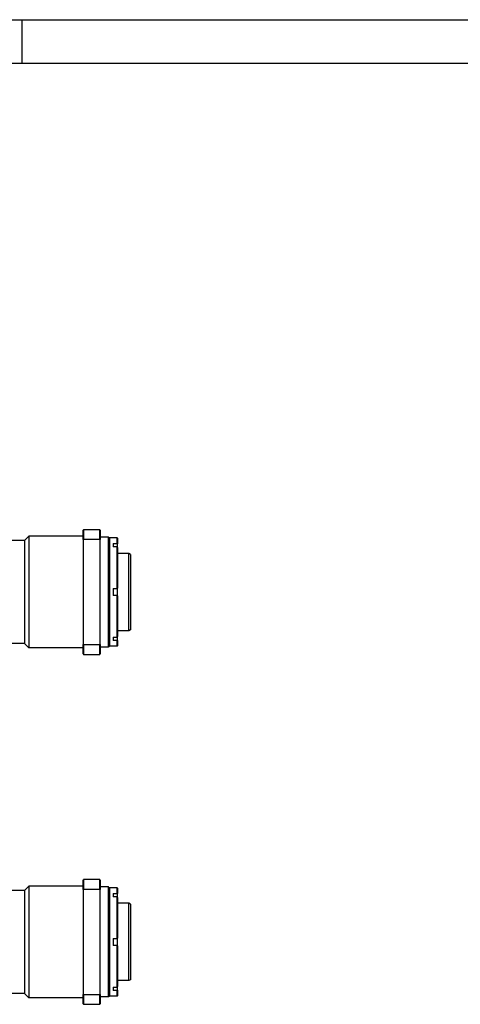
# Model space of a CAD drawing. Extents: x 0 to 2359, y -14 to 1663.
# Tile 9 of 39: x 1176 to 1432, y 1091 to 1663. Entities that reach past the tile are written whole.
import ezdxf

# ---------------------------------------------------------------- set-up
doc = ezdxf.new("R2010")
doc.units = 0
doc.header["$LTSCALE"] = 25.4
doc.layers.get('0').update_dxf_attribs({"linetype": 'CONTINUOUS'})

# ---------------------------------------------------------------- blocks, each defined once
blk = doc.blocks.new('ata-Border-A1-002')
at = {"color": 253, "ltscale": 0.5}
for p, q in [((0, 594), (841, 594)), ((420.5, 594), (420.5, 585))]:
    blk.add_line(p, q, dxfattribs=at)
blk.add_line((7, 585), (834, 585))

msp = doc.modelspace()

# ---------------------------------------------------------------- linework, layer by layer
for p, q in [((1213.0868153, 1366.3418788), (1213.3368153, 1366.5918788)), ((1213.0868153, 1360.9451875), (1213.0868153, 1366.3418788)), ((1222.8368153, 1366.5918788), (1213.3368153, 1366.5918788)), ((1213.3368153, 1366.5918788), (1213.3368153, 1361.0369517)), ((1223.0868153, 1366.3418788), (1222.8368153, 1366.5918788)), ((1222.8368153, 1361.0369517), (1222.8368153, 1366.5918788)), ((1223.0868153, 1366.3418788), (1223.0868153, 1360.9451875)), ((1179.0868153, 1360.3418788), (1046.3368153, 1360.3418788)), ((1179.0868153, 1360.3418788), (1181.5868153, 1362.8418788)), ((1179.0868153, 1360.3418788), (1179.0868153, 1300.3418788)), ((1213.0868153, 1362.8418788), (1181.5868153, 1362.8418788)), ((1181.5868153, 1362.8418788), (1181.5868153, 1297.8418788)), ((1213.0868153, 1360.9451875), (1213.0868153, 1299.7385702)), ((1213.3368153, 1361.0369517), (1222.8368153, 1361.0369517)), ((1213.3368153, 1299.6468059), (1213.3368153, 1361.0369517)), ((1222.8368153, 1361.0369517), (1222.8368153, 1299.6468059)), ((1227.8368153, 1362.3418788), (1223.0868153, 1362.3418788)), ((1223.0868153, 1299.7385702), (1223.0868153, 1360.9451875)), ((1228.0868153, 1362.0918788), (1227.8368153, 1362.3418788)), ((1227.8368153, 1298.3418788), (1227.8368153, 1362.3418788)), ((1228.0868153, 1362.0918788), (1228.0868153, 1298.5918788)), ((1228.0868153, 1361.5918788), (1228.3368153, 1361.8418788)), ((1232.8368153, 1361.8418788), (1228.3368153, 1361.8418788)), ((1228.3368153, 1361.8418788), (1228.3368153, 1298.8418788)), ((1230.5868153, 1358.5666378), (1230.5868153, 1356.5666378)), ((1230.5868153, 1358.5666378), (1232.8368153, 1358.5666378)), ((1233.0868153, 1361.5918788), (1232.8368153, 1361.8418788)), ((1232.8368153, 1358.5666378), (1232.8368153, 1361.8418788)), ((1232.8368153, 1358.5666378), (1232.8368153, 1356.6731219)), ((1233.0868153, 1361.5918788), (1233.0868153, 1358.4599335)), ((1233.0868153, 1356.7981219), (1233.0868153, 1358.4599335)), ((1232.8368153, 1356.5666378), (1230.5868153, 1356.5666378)), ((1232.8368153, 1356.6731219), (1232.8368153, 1356.5666378)), ((1232.8368153, 1332.3418788), (1232.8368153, 1356.5666378)), ((1233.0868153, 1356.2099335), (1233.0868153, 1356.7981219)), ((1233.0868153, 1356.2099335), (1233.0868153, 1332.5918788)), ((1239.5868153, 1352.8418788), (1233.0868153, 1352.8418788)), ((1240.5868153, 1352.2645285), (1239.5868153, 1352.8418788)), ((1239.5868153, 1307.8418788), (1239.5868153, 1352.8418788)), ((1240.5868153, 1352.2645285), (1240.5868153, 1308.4192291)), ((1230.5868153, 1332.3418788), (1230.5868153, 1328.3418788)), ((1230.5868153, 1332.3418788), (1232.8368153, 1332.3418788)), ((1232.8368153, 1332.3418788), (1233.0868153, 1332.5918788)), ((1232.8368153, 1332.3418788), (1232.8368153, 1328.3418788)), ((1233.0868153, 1328.0918788), (1233.0868153, 1332.5918788)), ((1232.8368153, 1328.3418788), (1230.5868153, 1328.3418788)), ((1232.8368153, 1328.3418788), (1233.0868153, 1328.0918788)), ((1232.8368153, 1304.1171199), (1232.8368153, 1328.3418788)), ((1233.0868153, 1328.0918788), (1233.0868153, 1304.4738241)), ((1239.5868153, 1307.8418788), (1233.0868153, 1307.8418788)), ((1240.5868153, 1308.4192291), (1239.5868153, 1307.8418788)), ((1179.0868153, 1300.3418788), (967.5868153, 1300.3418788)), ((1179.0868153, 1300.3418788), (1181.5868153, 1297.8418788)), ((1230.5868153, 1304.1171199), (1230.5868153, 1302.1171199)), ((1230.5868153, 1304.1171199), (1232.8368153, 1304.1171199)), ((1232.8368153, 1302.1171199), (1230.5868153, 1302.1171199)), ((1232.8368153, 1304.1171199), (1232.8368153, 1304.0106357)), ((1232.8368153, 1304.0106357), (1232.8368153, 1302.1171199)), ((1232.8368153, 1298.8418788), (1232.8368153, 1302.1171199)), ((1233.0868153, 1303.8856357), (1233.0868153, 1304.4738241)), ((1233.0868153, 1302.2238241), (1233.0868153, 1303.8856357)), ((1233.0868153, 1302.2238241), (1233.0868153, 1299.0918788)), ((1213.0868153, 1297.8418788), (1181.5868153, 1297.8418788)), ((1213.0868153, 1294.3418788), (1213.0868153, 1299.7385702)), ((1213.0868153, 1294.3418788), (1213.3368153, 1294.0918788)), ((1222.8368153, 1299.6468059), (1213.3368153, 1299.6468059)), ((1213.3368153, 1299.6468059), (1213.3368153, 1294.0918788)), ((1222.8368153, 1294.0918788), (1222.8368153, 1299.6468059)), ((1222.8368153, 1294.0918788), (1223.0868153, 1294.3418788)), ((1223.0868153, 1299.7385702), (1223.0868153, 1294.3418788)), ((1227.8368153, 1298.3418788), (1223.0868153, 1298.3418788)), ((1228.0868153, 1298.5918788), (1227.8368153, 1298.3418788)), ((1228.0868153, 1299.0918788), (1228.3368153, 1298.8418788)), ((1232.8368153, 1298.8418788), (1228.3368153, 1298.8418788)), ((1233.0868153, 1299.0918788), (1232.8368153, 1298.8418788)), ((1213.3368153, 1294.0918788), (1222.8368153, 1294.0918788)), ((1213.0868153, 1162.8229379), (1213.3368153, 1163.0729379)), ((1213.0868153, 1157.4262466), (1213.0868153, 1162.8229379)), ((1222.8368153, 1163.0729379), (1213.3368153, 1163.0729379)), ((1213.3368153, 1163.0729379), (1213.3368153, 1157.5180108)), ((1223.0868153, 1162.8229379), (1222.8368153, 1163.0729379)), ((1222.8368153, 1157.5180108), (1222.8368153, 1163.0729379)), ((1223.0868153, 1162.8229379), (1223.0868153, 1157.4262466)), ((1179.0868153, 1156.8229379), (855.5868153, 1156.8229379)), ((1179.0868153, 1156.8229379), (1181.5868153, 1159.3229379)), ((1179.0868153, 1156.8229379), (1179.0868153, 1096.8229379)), ((1181.5868153, 1159.3229379), (1181.5868153, 1094.3229379)), ((1213.0868153, 1159.3229379), (1181.5868153, 1159.3229379)), ((1213.0868153, 1157.4262466), (1213.0868153, 1096.2196293)), ((1213.3368153, 1157.5180108), (1222.8368153, 1157.5180108)), ((1213.3368153, 1096.127865), (1213.3368153, 1157.5180108)), ((1222.8368153, 1157.5180108), (1222.8368153, 1096.127865)), ((1227.8368153, 1158.8229379), (1223.0868153, 1158.8229379)), ((1223.0868153, 1096.2196293), (1223.0868153, 1157.4262466)), ((1228.0868153, 1158.5729379), (1227.8368153, 1158.8229379)), ((1227.8368153, 1094.8229379), (1227.8368153, 1158.8229379)), ((1228.0868153, 1158.5729379), (1228.0868153, 1095.0729379)), ((1228.0868153, 1158.0729379), (1228.3368153, 1158.3229379)), ((1232.8368153, 1158.3229379), (1228.3368153, 1158.3229379)), ((1228.3368153, 1158.3229379), (1228.3368153, 1095.3229379)), ((1233.0868153, 1158.0729379), (1232.8368153, 1158.3229379)), ((1232.8368153, 1155.0476969), (1232.8368153, 1158.3229379)), ((1233.0868153, 1158.0729379), (1233.0868153, 1154.9409926)), ((1230.5868153, 1155.0476969), (1230.5868153, 1153.0476969)), ((1230.5868153, 1155.0476969), (1232.8368153, 1155.0476969)), ((1232.8368153, 1153.0476969), (1230.5868153, 1153.0476969)), ((1232.8368153, 1155.0476969), (1232.8368153, 1153.154181)), ((1232.8368153, 1153.154181), (1232.8368153, 1153.0476969)), ((1232.8368153, 1128.8229379), (1232.8368153, 1153.0476969)), ((1233.0868153, 1153.279181), (1233.0868153, 1154.9409926)), ((1233.0868153, 1152.6909926), (1233.0868153, 1153.279181)), ((1233.0868153, 1152.6909926), (1233.0868153, 1129.0729379)), ((1239.5868153, 1149.3229379), (1233.0868153, 1149.3229379)), ((1240.5868153, 1148.7455877), (1239.5868153, 1149.3229379)), ((1239.5868153, 1104.3229379), (1239.5868153, 1149.3229379)), ((1240.5868153, 1148.7455877), (1240.5868153, 1104.9002882)), ((1230.5868153, 1128.8229379), (1230.5868153, 1124.8229379)), ((1230.5868153, 1128.8229379), (1232.8368153, 1128.8229379)), ((1232.8368153, 1128.8229379), (1233.0868153, 1129.0729379)), ((1232.8368153, 1128.8229379), (1232.8368153, 1124.8229379)), ((1233.0868153, 1124.5729379), (1233.0868153, 1129.0729379)), ((1232.8368153, 1124.8229379), (1230.5868153, 1124.8229379)), ((1233.0868153, 1124.5729379), (1232.8368153, 1124.8229379)), ((1232.8368153, 1100.598179), (1232.8368153, 1124.8229379)), ((1233.0868153, 1124.5729379), (1233.0868153, 1100.9548833)), ((1230.5868153, 1100.598179), (1230.5868153, 1098.598179)), ((1230.5868153, 1100.598179), (1232.8368153, 1100.598179)), ((1232.8368153, 1100.598179), (1232.8368153, 1100.4916949)), ((1232.8368153, 1100.4916949), (1232.8368153, 1098.598179)), ((1239.5868153, 1104.3229379), (1233.0868153, 1104.3229379)), ((1233.0868153, 1100.3666949), (1233.0868153, 1100.9548833)), ((1233.0868153, 1098.7048833), (1233.0868153, 1100.3666949)), ((1240.5868153, 1104.9002882), (1239.5868153, 1104.3229379)), ((1179.0868153, 1096.8229379), (1046.3368153, 1096.8229379)), ((1179.0868153, 1096.8229379), (1181.5868153, 1094.3229379)), ((1213.0868153, 1094.3229379), (1181.5868153, 1094.3229379)), ((1213.0868153, 1090.8229379), (1213.0868153, 1096.2196293)), ((1222.8368153, 1096.127865), (1213.3368153, 1096.127865)), ((1213.3368153, 1096.127865), (1213.3368153, 1090.5729379)), ((1222.8368153, 1090.5729379), (1222.8368153, 1096.127865)), ((1223.0868153, 1096.2196293), (1223.0868153, 1090.8229379)), ((1227.8368153, 1094.8229379), (1223.0868153, 1094.8229379)), ((1228.0868153, 1095.0729379), (1227.8368153, 1094.8229379)), ((1228.0868153, 1095.5729379), (1228.3368153, 1095.3229379)), ((1232.8368153, 1095.3229379), (1228.3368153, 1095.3229379)), ((1232.8368153, 1098.598179), (1230.5868153, 1098.598179)), ((1232.8368153, 1095.3229379), (1232.8368153, 1098.598179)), ((1233.0868153, 1095.5729379), (1232.8368153, 1095.3229379)), ((1233.0868153, 1098.7048833), (1233.0868153, 1095.5729379)), ((1213.0868153, 1090.8229379), (1213.3368153, 1090.5729379)), ((1213.3368153, 1090.5729379), (1222.8368153, 1090.5729379)), ((1222.8368153, 1090.5729379), (1223.0868153, 1090.8229379))]:
    msp.add_line(p, q)
for points in [[(1213.0868153, 1360.9451875), (1213.1701405, 1360.9758184), (1213.2534743, 1361.0064065), (1213.3368153, 1361.0369517)], [(1222.8368153, 1361.0369517), (1222.9201563, 1361.0064065), (1223.00349, 1360.9758184), (1223.0868153, 1360.9451875)], [(1232.8368153, 1358.5666378), (1232.9202772, 1358.531344), (1233.0036128, 1358.4957767), (1233.0868153, 1358.4599335)], [(1233.0868153, 1356.2099335), (1233.0036128, 1356.3289792), (1232.9202772, 1356.4478821), (1232.8368153, 1356.5666378)], [(1232.8368153, 1304.1171199), (1232.9202772, 1304.2358755), (1233.0036128, 1304.3547784), (1233.0868153, 1304.4738241)], [(1233.0868153, 1302.2238241), (1233.0036128, 1302.1879809), (1232.9202772, 1302.1524137), (1232.8368153, 1302.1171199)], [(1213.0868153, 1299.7385702), (1213.1701405, 1299.7079392), (1213.2534743, 1299.6773511), (1213.3368153, 1299.6468059)], [(1223.0868153, 1299.7385702), (1223.00349, 1299.7079392), (1222.9201563, 1299.6773511), (1222.8368153, 1299.6468059)], [(1213.0868153, 1157.4262466), (1213.1701405, 1157.4568775), (1213.2534743, 1157.4874657), (1213.3368153, 1157.5180108)], [(1222.8368153, 1157.5180108), (1222.9201563, 1157.4874657), (1223.00349, 1157.4568775), (1223.0868153, 1157.4262466)], [(1232.8368153, 1155.0476969), (1232.9202772, 1155.0124031), (1233.0036128, 1154.9768358), (1233.0868153, 1154.9409926)], [(1233.0868153, 1152.6909926), (1233.0036128, 1152.8100384), (1232.9202772, 1152.9289412), (1232.8368153, 1153.0476969)], [(1232.8368153, 1100.598179), (1232.9202772, 1100.7169347), (1233.0036128, 1100.8358375), (1233.0868153, 1100.9548833)], [(1213.0868153, 1096.2196293), (1213.1701405, 1096.1889983), (1213.2534743, 1096.1584102), (1213.3368153, 1096.127865)], [(1223.0868153, 1096.2196293), (1223.00349, 1096.1889983), (1222.9201563, 1096.1584102), (1222.8368153, 1096.127865)], [(1233.0868153, 1098.7048833), (1233.0036128, 1098.66904), (1232.9202772, 1098.6334728), (1232.8368153, 1098.598179)]]:
    msp.add_open_spline(points, degree=3)

# ---------------------------------------------------------------- block references
at = {"xscale": 2.8, "yscale": 2.8, "zscale": 2.8}
msp.add_blockref('ata-Border-A1-002', (0, 0), dxfattribs=at)

doc.saveas('drawing.dxf')
